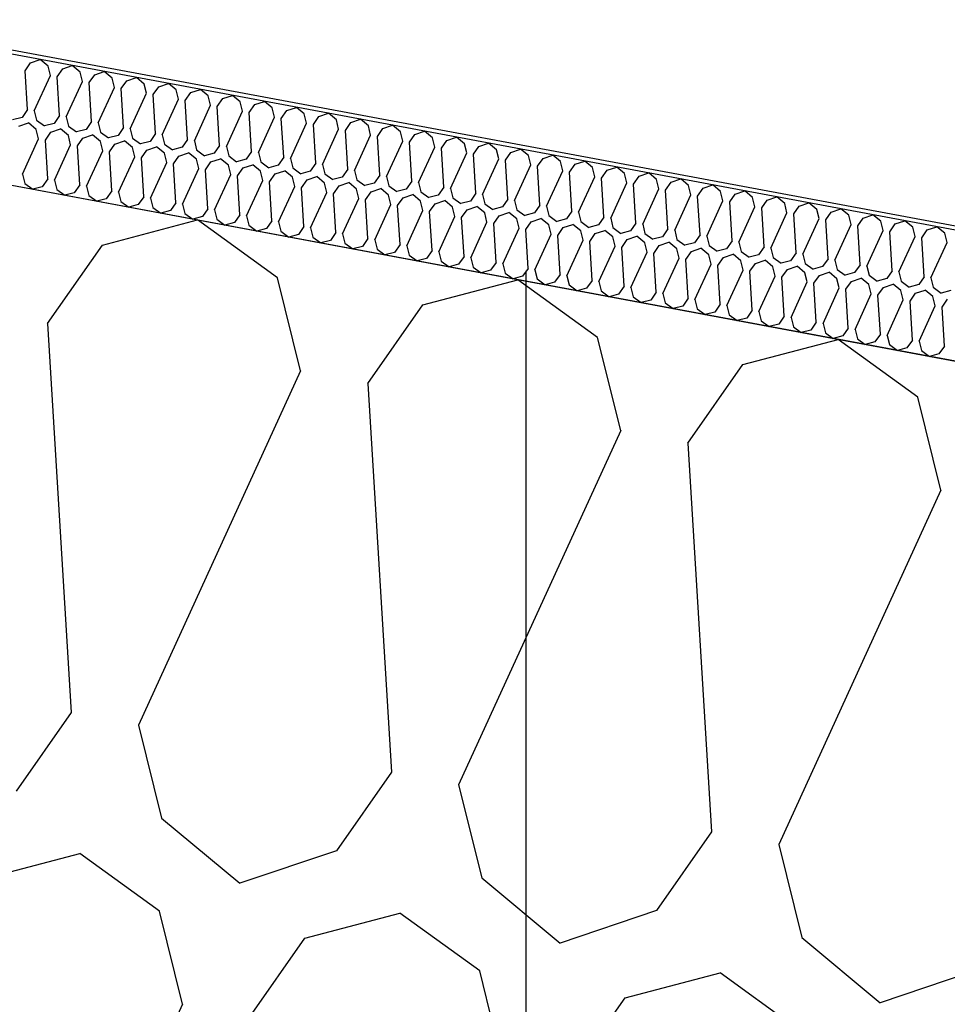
# Model space of a CAD drawing. Header units: millimetres. Extents: x -20520 to 12860, y -2780 to 10870.
# Tile 89 of 147: x -7218 to -7002, y 6999 to 7228. Entities that reach past the tile are written whole.
import ezdxf
from ezdxf.enums import TextEntityAlignment as Align

# ---------------------------------------------------------------- set-up
doc = ezdxf.new("R2010")
doc.units = ezdxf.units.MM
doc.header["$LTSCALE"] = 0.5
doc.header["$MEASUREMENT"] = 0
doc.linetypes.add('Akselinje', pattern=[1500, 1000, -200, 100, -200])
doc.linetypes.add('PLINE', pattern=[0])
for name, color, linetype in [('223- Bjelker (Skravur)(Nye konstruksjoner)', 7, 'Continuous'), ('262- Taktekking (Skravur)(Nye konstruksjoner)', 7, 'Continuous'), ('82-- Modullinjer(Nye konstruksjoner)', 7, 'Continuous'), ('858- Detaljer(Nye konstruksjoner)', 7, 'Continuous')]:
    doc.layers.add(name, color=color, linetype=linetype)
doc.styles.add('GENERATED_STYLE_1', font='arial.ttf')
doc.linetypes.add('Membran', pattern='A,0,[2,A-2607.160 Prinsippsnitt fløy F1.Shx,S=0.253968,R=0,X=0,Y=0],-32,0', length=32)

# ---------------------------------------------------------------- blocks, each defined once
blk = doc.blocks.new('*X26')
at = {"layer": '262- Taktekking (Skravur)(Nye konstruksjoner)', "linetype": 'PLINE'}
for p, q in [((-7216.62, 7216.5), (-7215.34, 7218.33)), ((-7215.34, 7218.33), (-7213.09, 7219.09)), ((-7211.27, 7217.57), (-7213.09, 7219.09)), ((-7210.73, 7215.41), (-7211.27, 7217.57)), ((-7207.88, 7216.94), (-7205.64, 7217.7)), ((-7203.81, 7216.18), (-7205.64, 7217.7)), ((-7216.07, 7207.45), (-7216.62, 7216.5)), ((-7214.51, 7207.16), (-7210.73, 7215.41)), ((-7209.17, 7215.11), (-7207.88, 7216.94)), ((-7208.61, 7206.06), (-7209.17, 7215.11)), ((-7203.27, 7214.02), (-7203.81, 7216.18)), ((-7201.71, 7213.72), (-7200.42, 7215.55)), ((-7200.42, 7215.55), (-7198.18, 7216.31)), ((-7196.35, 7214.79), (-7198.18, 7216.31)), ((-7207.05, 7205.77), (-7203.27, 7214.02)), ((-7201.15, 7204.67), (-7201.71, 7213.72)), ((-7195.81, 7212.63), (-7196.35, 7214.79)), ((-7194.25, 7212.34), (-7192.96, 7214.16)), ((-7192.96, 7214.16), (-7190.72, 7214.92)), ((-7188.89, 7213.4), (-7190.72, 7214.92)), ((-7188.35, 7211.24), (-7188.89, 7213.4)), ((-7185.51, 7212.77), (-7183.26, 7213.53)), ((-7181.43, 7212.02), (-7183.26, 7213.53)), ((-7199.59, 7204.38), (-7195.81, 7212.63)), ((-7193.69, 7203.28), (-7194.25, 7212.34)), ((-7192.13, 7202.99), (-7188.35, 7211.24)), ((-7186.79, 7210.95), (-7185.51, 7212.77)), ((-7186.23, 7201.89), (-7186.79, 7210.95)), ((-7180.89, 7209.85), (-7181.43, 7212.02)), ((-7179.33, 7209.56), (-7178.05, 7211.39)), ((-7178.05, 7211.39), (-7175.8, 7212.14)), ((-7173.97, 7210.63), (-7175.8, 7212.14)), ((-7173.43, 7208.46), (-7173.97, 7210.63)), ((-7170.59, 7210), (-7168.34, 7210.75)), ((-7166.51, 7209.24), (-7168.34, 7210.75)), ((-7184.67, 7201.6), (-7180.89, 7209.85)), ((-7178.78, 7200.5), (-7179.33, 7209.56)), ((-7177.21, 7200.21), (-7173.43, 7208.46)), ((-7171.87, 7208.17), (-7170.59, 7210)), ((-7165.97, 7207.07), (-7166.51, 7209.24)), ((-7164.41, 7206.78), (-7163.13, 7208.61)), ((-7163.13, 7208.61), (-7160.88, 7209.36)), ((-7159.05, 7207.85), (-7160.88, 7209.36)), ((-7216.07, 7207.45), (-7217.35, 7205.62)), ((-7214.51, 7207.16), (-7213.97, 7204.99)), ((-7208.61, 7206.06), (-7209.89, 7204.23)), ((-7171.32, 7199.11), (-7171.87, 7208.17)), ((-7169.75, 7198.82), (-7165.97, 7207.07)), ((-7163.86, 7197.73), (-7164.41, 7206.78)), ((-7158.52, 7205.68), (-7159.05, 7207.85)), ((-7156.95, 7205.39), (-7155.67, 7207.22)), ((-7155.67, 7207.22), (-7153.42, 7207.97)), ((-7151.59, 7206.46), (-7153.42, 7207.97)), ((-7151.06, 7204.29), (-7151.59, 7206.46)), ((-7148.21, 7205.83), (-7145.96, 7206.59)), ((-7144.13, 7205.07), (-7145.96, 7206.59)), ((-7217.35, 7205.62), (-7219.57, 7205.04)), ((-7218.09, 7203.59), (-7215.84, 7204.34)), ((-7214.02, 7202.83), (-7215.84, 7204.34)), ((-7213.97, 7204.99), (-7212.11, 7203.65)), ((-7209.89, 7204.23), (-7212.11, 7203.65)), ((-7207.05, 7205.77), (-7206.51, 7203.6)), ((-7201.15, 7204.67), (-7202.44, 7202.84)), ((-7199.59, 7204.38), (-7199.05, 7202.21)), ((-7162.29, 7197.43), (-7158.52, 7205.68)), ((-7156.4, 7196.34), (-7156.95, 7205.39)), ((-7154.83, 7196.04), (-7151.06, 7204.29)), ((-7149.49, 7204), (-7148.21, 7205.83)), ((-7148.94, 7194.95), (-7149.49, 7204)), ((-7143.6, 7202.9), (-7144.13, 7205.07)), ((-7142.03, 7202.61), (-7140.75, 7204.44)), ((-7140.75, 7204.44), (-7138.5, 7205.2)), ((-7136.67, 7203.68), (-7138.5, 7205.2)), ((-7136.14, 7201.51), (-7136.67, 7203.68)), ((-7133.29, 7203.05), (-7131.04, 7203.81)), ((-7129.21, 7202.29), (-7131.04, 7203.81)), ((-7213.48, 7200.66), (-7214.02, 7202.83)), ((-7211.91, 7200.37), (-7210.63, 7202.2)), ((-7210.63, 7202.2), (-7208.38, 7202.95)), ((-7206.56, 7201.44), (-7208.38, 7202.95)), ((-7206.02, 7199.27), (-7206.56, 7201.44)), ((-7206.51, 7203.6), (-7204.65, 7202.26)), ((-7202.44, 7202.84), (-7204.65, 7202.26)), ((-7203.17, 7200.81), (-7200.92, 7201.56)), ((-7199.1, 7200.05), (-7200.92, 7201.56)), ((-7199.05, 7202.21), (-7197.19, 7200.87)), ((-7194.98, 7201.45), (-7197.19, 7200.87)), ((-7193.69, 7203.28), (-7194.98, 7201.45)), ((-7192.13, 7202.99), (-7191.59, 7200.82)), ((-7186.23, 7201.89), (-7187.52, 7200.06)), ((-7184.67, 7201.6), (-7184.13, 7199.43)), ((-7147.37, 7194.65), (-7143.6, 7202.9)), ((-7141.48, 7193.56), (-7142.03, 7202.61)), ((-7139.91, 7193.27), (-7136.14, 7201.51)), ((-7134.57, 7201.22), (-7133.29, 7203.05)), ((-7128.68, 7200.12), (-7129.21, 7202.29)), ((-7127.11, 7199.83), (-7125.83, 7201.66)), ((-7125.83, 7201.66), (-7123.58, 7202.42)), ((-7121.75, 7200.9), (-7123.58, 7202.42)), ((-7217.25, 7192.41), (-7213.48, 7200.66)), ((-7211.36, 7191.31), (-7211.91, 7200.37)), ((-7209.79, 7191.02), (-7206.02, 7199.27)), ((-7204.45, 7198.98), (-7203.17, 7200.81)), ((-7198.56, 7197.88), (-7199.1, 7200.05)), ((-7196.99, 7197.59), (-7195.71, 7199.42)), ((-7195.71, 7199.42), (-7193.46, 7200.17)), ((-7191.64, 7198.66), (-7193.46, 7200.17)), ((-7191.59, 7200.82), (-7189.73, 7199.48)), ((-7187.52, 7200.06), (-7189.73, 7199.48)), ((-7184.13, 7199.43), (-7182.27, 7198.09)), ((-7178.78, 7200.5), (-7180.06, 7198.68)), ((-7177.21, 7200.21), (-7176.67, 7198.05)), ((-7171.32, 7199.11), (-7172.6, 7197.29)), ((-7134.02, 7192.17), (-7134.57, 7201.22)), ((-7132.45, 7191.88), (-7128.68, 7200.12)), ((-7126.56, 7190.78), (-7127.11, 7199.83)), ((-7121.22, 7198.73), (-7121.75, 7200.9)), ((-7119.65, 7198.44), (-7118.37, 7200.27)), ((-7118.37, 7200.27), (-7116.12, 7201.03)), ((-7114.29, 7199.51), (-7116.12, 7201.03)), ((-7113.76, 7197.35), (-7114.29, 7199.51)), ((-7110.91, 7198.88), (-7108.66, 7199.64)), ((-7106.83, 7198.12), (-7108.66, 7199.64)), ((-7203.9, 7189.93), (-7204.45, 7198.98)), ((-7202.33, 7189.63), (-7198.56, 7197.88)), ((-7196.44, 7188.54), (-7196.99, 7197.59)), ((-7191.1, 7196.49), (-7191.64, 7198.66)), ((-7189.53, 7196.2), (-7188.25, 7198.03)), ((-7188.25, 7198.03), (-7186, 7198.79)), ((-7184.18, 7197.27), (-7186, 7198.79)), ((-7183.64, 7195.1), (-7184.18, 7197.27)), ((-7180.06, 7198.68), (-7182.27, 7198.09)), ((-7180.79, 7196.64), (-7178.54, 7197.4)), ((-7176.72, 7195.88), (-7178.54, 7197.4)), ((-7176.67, 7198.05), (-7174.81, 7196.7)), ((-7172.6, 7197.29), (-7174.81, 7196.7)), ((-7169.75, 7198.82), (-7169.21, 7196.66)), ((-7163.86, 7197.73), (-7165.14, 7195.9)), ((-7162.29, 7197.43), (-7161.75, 7195.27)), ((-7124.99, 7190.49), (-7121.22, 7198.73)), ((-7119.1, 7189.39), (-7119.65, 7198.44)), ((-7117.53, 7189.1), (-7113.76, 7197.35)), ((-7112.19, 7197.05), (-7110.91, 7198.88)), ((-7111.64, 7188), (-7112.19, 7197.05)), ((-7106.3, 7195.96), (-7106.83, 7198.12)), ((-7104.73, 7195.66), (-7103.45, 7197.49)), ((-7103.45, 7197.49), (-7101.2, 7198.25)), ((-7099.38, 7196.73), (-7101.2, 7198.25)), ((-7095.99, 7196.1), (-7093.74, 7196.86)), ((-7091.92, 7195.34), (-7093.74, 7196.86)), ((-7194.87, 7188.24), (-7191.1, 7196.49)), ((-7188.98, 7187.15), (-7189.53, 7196.2)), ((-7187.41, 7186.85), (-7183.64, 7195.1)), ((-7182.07, 7194.81), (-7180.79, 7196.64)), ((-7181.52, 7185.76), (-7182.07, 7194.81)), ((-7176.18, 7193.71), (-7176.72, 7195.88)), ((-7174.61, 7193.42), (-7173.33, 7195.25)), ((-7173.33, 7195.25), (-7171.08, 7196.01)), ((-7169.26, 7194.49), (-7171.08, 7196.01)), ((-7168.72, 7192.32), (-7169.26, 7194.49)), ((-7169.21, 7196.66), (-7167.35, 7195.31)), ((-7165.14, 7195.9), (-7167.35, 7195.31)), ((-7165.87, 7193.86), (-7163.62, 7194.62)), ((-7161.8, 7193.1), (-7163.62, 7194.62)), ((-7161.75, 7195.27), (-7159.89, 7193.92)), ((-7157.68, 7194.51), (-7159.89, 7193.92)), ((-7156.4, 7196.34), (-7157.68, 7194.51)), ((-7154.83, 7196.04), (-7154.29, 7193.88)), ((-7148.94, 7194.95), (-7150.22, 7193.12)), ((-7147.37, 7194.65), (-7146.83, 7192.49)), ((-7110.07, 7187.71), (-7106.3, 7195.96)), ((-7104.18, 7186.61), (-7104.73, 7195.66)), ((-7102.61, 7186.32), (-7098.84, 7194.57)), ((-7098.84, 7194.57), (-7099.38, 7196.73)), ((-7097.27, 7194.27), (-7095.99, 7196.1)), ((-7091.38, 7193.18), (-7091.92, 7195.34)), ((-7089.81, 7192.89), (-7088.53, 7194.71)), ((-7088.53, 7194.71), (-7086.28, 7195.47)), ((-7084.46, 7193.95), (-7086.28, 7195.47)), ((-7217.25, 7192.41), (-7216.72, 7190.25)), ((-7179.95, 7185.47), (-7176.18, 7193.71)), ((-7174.06, 7184.37), (-7174.61, 7193.42)), ((-7172.49, 7184.08), (-7168.72, 7192.32)), ((-7167.15, 7192.03), (-7165.87, 7193.86)), ((-7161.26, 7190.93), (-7161.8, 7193.1)), ((-7159.69, 7190.64), (-7158.41, 7192.47)), ((-7158.41, 7192.47), (-7156.16, 7193.23)), ((-7154.34, 7191.71), (-7156.16, 7193.23)), ((-7154.29, 7193.88), (-7152.43, 7192.53)), ((-7150.22, 7193.12), (-7152.43, 7192.53)), ((-7146.83, 7192.49), (-7144.97, 7191.14)), ((-7141.48, 7193.56), (-7142.76, 7191.73)), ((-7139.91, 7193.27), (-7139.37, 7191.1)), ((-7096.72, 7185.22), (-7097.27, 7194.27)), ((-7095.15, 7184.93), (-7091.38, 7193.18)), ((-7089.26, 7183.83), (-7089.81, 7192.89)), ((-7083.92, 7191.79), (-7084.46, 7193.95)), ((-7082.35, 7191.5), (-7081.07, 7193.32)), ((-7081.07, 7193.32), (-7078.82, 7194.08)), ((-7077, 7192.57), (-7078.82, 7194.08)), ((-7076.46, 7190.4), (-7077, 7192.57)), ((-7073.61, 7191.94), (-7071.36, 7192.69)), ((-7069.54, 7191.18), (-7071.36, 7192.69)), ((-7216.72, 7190.25), (-7214.86, 7188.9)), ((-7211.36, 7191.31), (-7212.64, 7189.49)), ((-7209.79, 7191.02), (-7209.26, 7188.86)), ((-7203.9, 7189.93), (-7205.18, 7188.1)), ((-7166.6, 7182.98), (-7167.15, 7192.03)), ((-7165.04, 7182.69), (-7161.26, 7190.93)), ((-7159.14, 7181.59), (-7159.69, 7190.64)), ((-7153.8, 7189.55), (-7154.34, 7191.71)), ((-7152.23, 7189.25), (-7150.95, 7191.08)), ((-7150.95, 7191.08), (-7148.7, 7191.84)), ((-7146.88, 7190.32), (-7148.7, 7191.84)), ((-7146.34, 7188.16), (-7146.88, 7190.32)), ((-7142.76, 7191.73), (-7144.97, 7191.14)), ((-7143.49, 7189.69), (-7141.24, 7190.45)), ((-7139.42, 7188.93), (-7141.24, 7190.45)), ((-7139.37, 7191.1), (-7137.52, 7189.76)), ((-7135.3, 7190.34), (-7137.52, 7189.76)), ((-7134.02, 7192.17), (-7135.3, 7190.34)), ((-7132.45, 7191.88), (-7131.91, 7189.71)), ((-7126.56, 7190.78), (-7127.84, 7188.95)), ((-7124.99, 7190.49), (-7124.45, 7188.32)), ((-7087.69, 7183.54), (-7083.92, 7191.79)), ((-7081.8, 7182.44), (-7082.35, 7191.5)), ((-7080.23, 7182.15), (-7076.46, 7190.4)), ((-7074.89, 7190.11), (-7073.61, 7191.94)), ((-7074.34, 7181.05), (-7074.89, 7190.11)), ((-7069, 7189.01), (-7069.54, 7191.18)), ((-7067.43, 7188.72), (-7066.15, 7190.55)), ((-7066.15, 7190.55), (-7063.9, 7191.3)), ((-7062.08, 7189.79), (-7063.9, 7191.3)), ((-7058.69, 7189.16), (-7056.44, 7189.91)), ((-7054.62, 7188.4), (-7056.44, 7189.91)), ((-7212.64, 7189.49), (-7214.86, 7188.9)), ((-7209.26, 7188.86), (-7207.4, 7187.51)), ((-7205.18, 7188.1), (-7207.4, 7187.51)), ((-7202.33, 7189.63), (-7201.8, 7187.47)), ((-7196.44, 7188.54), (-7197.72, 7186.71)), ((-7194.87, 7188.24), (-7194.34, 7186.08)), ((-7157.58, 7181.3), (-7153.8, 7189.55)), ((-7151.68, 7180.2), (-7152.23, 7189.25)), ((-7150.12, 7179.91), (-7146.34, 7188.16)), ((-7144.77, 7187.86), (-7143.49, 7189.69)), ((-7144.22, 7178.81), (-7144.77, 7187.86)), ((-7138.88, 7186.77), (-7139.42, 7188.93)), ((-7137.32, 7186.47), (-7136.03, 7188.3)), ((-7136.03, 7188.3), (-7133.79, 7189.06)), ((-7131.96, 7187.54), (-7133.79, 7189.06)), ((-7131.91, 7189.71), (-7130.06, 7188.37)), ((-7127.84, 7188.95), (-7130.06, 7188.37)), ((-7128.57, 7186.91), (-7126.33, 7187.67)), ((-7124.5, 7186.15), (-7126.33, 7187.67)), ((-7124.45, 7188.32), (-7122.6, 7186.98)), ((-7119.1, 7189.39), (-7120.38, 7187.56)), ((-7117.53, 7189.1), (-7116.99, 7186.93)), ((-7111.64, 7188), (-7112.92, 7186.17)), ((-7110.07, 7187.71), (-7109.53, 7185.54)), ((-7072.77, 7180.76), (-7069, 7189.01)), ((-7066.88, 7179.66), (-7067.43, 7188.72)), ((-7065.31, 7179.37), (-7061.54, 7187.62)), ((-7061.54, 7187.62), (-7062.08, 7189.79)), ((-7059.97, 7187.33), (-7058.69, 7189.16)), ((-7054.08, 7186.23), (-7054.62, 7188.4)), ((-7052.51, 7185.94), (-7051.23, 7187.77)), ((-7051.23, 7187.77), (-7048.98, 7188.52)), ((-7047.16, 7187.01), (-7048.98, 7188.52)), ((-7201.8, 7187.47), (-7199.94, 7186.12)), ((-7197.72, 7186.71), (-7199.94, 7186.12)), ((-7194.34, 7186.08), (-7192.48, 7184.73)), ((-7190.26, 7185.32), (-7192.48, 7184.73)), ((-7188.98, 7187.15), (-7190.26, 7185.32)), ((-7187.41, 7186.85), (-7186.88, 7184.69)), ((-7181.52, 7185.76), (-7182.8, 7183.93)), ((-7179.95, 7185.47), (-7179.42, 7183.3)), ((-7142.66, 7178.52), (-7138.88, 7186.77)), ((-7136.76, 7177.42), (-7137.32, 7186.47)), ((-7135.2, 7177.13), (-7131.42, 7185.38)), ((-7131.42, 7185.38), (-7131.96, 7187.54)), ((-7129.86, 7185.09), (-7128.57, 7186.91)), ((-7123.96, 7183.99), (-7124.5, 7186.15)), ((-7120.38, 7187.56), (-7122.6, 7186.98)), ((-7122.4, 7183.7), (-7121.11, 7185.52)), ((-7121.11, 7185.52), (-7118.87, 7186.28)), ((-7117.04, 7184.77), (-7118.87, 7186.28)), ((-7116.99, 7186.93), (-7115.14, 7185.59)), ((-7112.92, 7186.17), (-7115.14, 7185.59)), ((-7109.53, 7185.54), (-7107.68, 7184.2)), ((-7104.18, 7186.61), (-7105.46, 7184.78)), ((-7102.61, 7186.32), (-7102.07, 7184.15)), ((-7059.42, 7178.28), (-7059.97, 7187.33)), ((-7057.85, 7177.98), (-7054.08, 7186.23)), ((-7051.96, 7176.89), (-7052.51, 7185.94)), ((-7046.62, 7184.84), (-7047.16, 7187.01)), ((-7045.05, 7184.55), (-7043.77, 7186.38)), ((-7043.77, 7186.38), (-7041.52, 7187.14)), ((-7039.7, 7185.62), (-7041.52, 7187.14)), ((-7039.16, 7183.45), (-7039.7, 7185.62)), ((-7036.31, 7184.99), (-7034.06, 7185.75)), ((-7032.24, 7184.23), (-7034.06, 7185.75)), ((-7186.88, 7184.69), (-7185.02, 7183.34)), ((-7182.8, 7183.93), (-7185.02, 7183.34)), ((-7179.42, 7183.3), (-7177.56, 7181.96)), ((-7174.06, 7184.37), (-7175.34, 7182.54)), ((-7172.49, 7184.08), (-7171.96, 7181.91)), ((-7129.3, 7176.03), (-7129.86, 7185.09)), ((-7127.74, 7175.74), (-7123.96, 7183.99)), ((-7121.84, 7174.64), (-7122.4, 7183.7)), ((-7116.5, 7182.6), (-7117.04, 7184.77)), ((-7114.94, 7182.31), (-7113.66, 7184.14)), ((-7113.66, 7184.14), (-7111.41, 7184.89)), ((-7109.58, 7183.38), (-7111.41, 7184.89)), ((-7109.04, 7181.21), (-7109.58, 7183.38)), ((-7105.46, 7184.78), (-7107.68, 7184.2)), ((-7106.2, 7182.75), (-7103.95, 7183.5)), ((-7102.12, 7181.99), (-7103.95, 7183.5)), ((-7102.07, 7184.15), (-7100.22, 7182.81)), ((-7098, 7183.39), (-7100.22, 7182.81)), ((-7096.72, 7185.22), (-7098, 7183.39)), ((-7095.15, 7184.93), (-7094.61, 7182.76)), ((-7089.26, 7183.83), (-7090.54, 7182)), ((-7087.69, 7183.54), (-7087.16, 7181.37)), ((-7050.39, 7176.59), (-7046.62, 7184.84)), ((-7044.5, 7175.5), (-7045.05, 7184.55)), ((-7042.93, 7175.2), (-7039.16, 7183.45)), ((-7037.59, 7183.16), (-7036.31, 7184.99)), ((-7037.04, 7174.11), (-7037.59, 7183.16)), ((-7031.7, 7182.06), (-7032.24, 7184.23)), ((-7030.13, 7181.77), (-7028.85, 7183.6)), ((-7028.85, 7183.6), (-7026.6, 7184.36)), ((-7024.78, 7182.84), (-7026.6, 7184.36)), ((-7175.34, 7182.54), (-7177.56, 7181.96)), ((-7171.96, 7181.91), (-7170.1, 7180.57)), ((-7167.88, 7181.15), (-7170.1, 7180.57)), ((-7166.6, 7182.98), (-7167.88, 7181.15)), ((-7165.04, 7182.69), (-7164.5, 7180.52)), ((-7159.14, 7181.59), (-7160.42, 7179.76)), ((-7157.58, 7181.3), (-7157.04, 7179.13)), ((-7120.28, 7174.35), (-7116.5, 7182.6)), ((-7114.38, 7173.25), (-7114.94, 7182.31)), ((-7112.82, 7172.96), (-7109.04, 7181.21)), ((-7107.48, 7180.92), (-7106.2, 7182.75)), ((-7106.93, 7171.86), (-7107.48, 7180.92)), ((-7101.58, 7179.82), (-7102.12, 7181.99)), ((-7100.02, 7179.53), (-7098.74, 7181.36)), ((-7098.74, 7181.36), (-7096.49, 7182.11)), ((-7094.66, 7180.6), (-7096.49, 7182.11)), ((-7094.61, 7182.76), (-7092.76, 7181.42)), ((-7090.54, 7182), (-7092.76, 7181.42)), ((-7091.28, 7179.97), (-7089.03, 7180.72)), ((-7087.2, 7179.21), (-7089.03, 7180.72)), ((-7087.16, 7181.37), (-7085.3, 7180.03)), ((-7081.8, 7182.44), (-7083.08, 7180.61)), ((-7080.23, 7182.15), (-7079.7, 7179.98)), ((-7074.34, 7181.05), (-7075.62, 7179.23)), ((-7072.77, 7180.76), (-7072.24, 7178.59)), ((-7035.47, 7173.82), (-7031.7, 7182.06)), ((-7029.58, 7172.72), (-7030.13, 7181.77)), ((-7024.24, 7180.67), (-7024.78, 7182.84)), ((-7022.67, 7180.38), (-7021.39, 7182.21)), ((-7021.39, 7182.21), (-7019.14, 7182.97)), ((-7017.32, 7181.45), (-7019.14, 7182.97)), ((-7016.78, 7179.28), (-7017.32, 7181.45)), ((-7015.21, 7178.99), (-7013.93, 7180.82)), ((-7013.93, 7180.82), (-7011.68, 7181.58)), ((-7009.86, 7180.06), (-7011.68, 7181.58)), ((-7164.5, 7180.52), (-7162.64, 7179.18)), ((-7160.42, 7179.76), (-7162.64, 7179.18)), ((-7157.04, 7179.13), (-7155.18, 7177.79)), ((-7151.68, 7180.2), (-7152.96, 7178.37)), ((-7150.12, 7179.91), (-7149.58, 7177.74)), ((-7144.22, 7178.81), (-7145.5, 7176.98)), ((-7142.66, 7178.52), (-7142.12, 7176.35)), ((-7105.36, 7171.57), (-7101.58, 7179.82)), ((-7099.47, 7170.48), (-7100.02, 7179.53)), ((-7097.9, 7170.18), (-7094.12, 7178.43)), ((-7094.12, 7178.43), (-7094.66, 7180.6)), ((-7092.56, 7178.14), (-7091.28, 7179.97)), ((-7086.67, 7177.04), (-7087.2, 7179.21)), ((-7083.08, 7180.61), (-7085.3, 7180.03)), ((-7085.1, 7176.75), (-7083.82, 7178.58)), ((-7083.82, 7178.58), (-7081.57, 7179.34)), ((-7079.74, 7177.82), (-7081.57, 7179.34)), ((-7079.7, 7179.98), (-7077.84, 7178.64)), ((-7075.62, 7179.23), (-7077.84, 7178.64)), ((-7072.24, 7178.59), (-7070.38, 7177.25)), ((-7066.88, 7179.66), (-7068.16, 7177.84)), ((-7065.31, 7179.37), (-7064.78, 7177.21)), ((-7028.02, 7172.43), (-7024.24, 7180.67)), ((-7022.12, 7171.33), (-7022.67, 7180.38)), ((-7020.56, 7171.04), (-7016.78, 7179.28)), ((-7014.66, 7169.94), (-7015.21, 7178.99)), ((-7009.32, 7177.89), (-7009.86, 7180.06)), ((-7007.76, 7177.6), (-7006.47, 7179.43)), ((-7006.47, 7179.43), (-7004.23, 7180.19)), ((-7002.4, 7178.67), (-7004.23, 7180.19)), ((-7001.86, 7176.51), (-7002.4, 7178.67)), ((-7152.96, 7178.37), (-7155.18, 7177.79)), ((-7149.58, 7177.74), (-7147.72, 7176.4)), ((-7145.5, 7176.98), (-7147.72, 7176.4)), ((-7142.12, 7176.35), (-7140.26, 7175.01)), ((-7136.76, 7177.42), (-7138.04, 7175.59)), ((-7135.2, 7177.13), (-7134.66, 7174.96)), ((-7092.01, 7169.09), (-7092.56, 7178.14)), ((-7090.44, 7168.79), (-7086.67, 7177.04)), ((-7084.55, 7167.7), (-7085.1, 7176.75)), ((-7079.21, 7175.65), (-7079.74, 7177.82)), ((-7077.64, 7175.36), (-7076.36, 7177.19)), ((-7076.36, 7177.19), (-7074.11, 7177.95)), ((-7072.28, 7176.43), (-7074.11, 7177.95)), ((-7071.75, 7174.26), (-7072.28, 7176.43)), ((-7068.16, 7177.84), (-7070.38, 7177.25)), ((-7068.9, 7175.8), (-7066.65, 7176.56)), ((-7064.82, 7175.04), (-7066.65, 7176.56)), ((-7064.78, 7177.21), (-7062.92, 7175.86)), ((-7060.7, 7176.45), (-7062.92, 7175.86)), ((-7059.42, 7178.28), (-7060.7, 7176.45)), ((-7057.85, 7177.98), (-7057.32, 7175.82)), ((-7051.96, 7176.89), (-7053.24, 7175.06)), ((-7050.39, 7176.59), (-7049.86, 7174.43)), ((-7013.1, 7169.65), (-7009.32, 7177.89)), ((-7007.2, 7168.55), (-7007.76, 7177.6)), ((-7005.64, 7168.26), (-7001.86, 7176.51)), ((-7138.04, 7175.59), (-7140.26, 7175.01)), ((-7134.66, 7174.96), (-7132.8, 7173.62)), ((-7130.59, 7174.2), (-7132.8, 7173.62)), ((-7129.3, 7176.03), (-7130.59, 7174.2)), ((-7127.74, 7175.74), (-7127.2, 7173.57)), ((-7121.84, 7174.64), (-7123.13, 7172.81)), ((-7120.28, 7174.35), (-7119.74, 7172.18)), ((-7082.98, 7167.4), (-7079.21, 7175.65)), ((-7077.09, 7166.31), (-7077.64, 7175.36)), ((-7075.52, 7166.02), (-7071.75, 7174.26)), ((-7070.18, 7173.97), (-7068.9, 7175.8)), ((-7069.63, 7164.92), (-7070.18, 7173.97)), ((-7064.29, 7172.87), (-7064.82, 7175.04)), ((-7062.72, 7172.58), (-7061.44, 7174.41)), ((-7061.44, 7174.41), (-7059.19, 7175.17)), ((-7057.36, 7173.65), (-7059.19, 7175.17)), ((-7057.32, 7175.82), (-7055.46, 7174.47)), ((-7053.24, 7175.06), (-7055.46, 7174.47)), ((-7049.86, 7174.43), (-7048, 7173.08)), ((-7044.5, 7175.5), (-7045.78, 7173.67)), ((-7042.93, 7175.2), (-7042.4, 7173.04)), ((-7037.04, 7174.11), (-7038.32, 7172.28)), ((-7127.2, 7173.57), (-7125.34, 7172.23)), ((-7123.13, 7172.81), (-7125.34, 7172.23)), ((-7119.74, 7172.18), (-7117.88, 7170.84)), ((-7114.38, 7173.25), (-7115.67, 7171.43)), ((-7112.82, 7172.96), (-7112.28, 7170.79)), ((-7106.93, 7171.86), (-7108.21, 7170.04)), ((-7105.36, 7171.57), (-7104.82, 7169.41)), ((-7068.06, 7164.63), (-7064.29, 7172.87)), ((-7062.17, 7163.53), (-7062.72, 7172.58)), ((-7056.83, 7171.48), (-7057.36, 7173.65)), ((-7055.26, 7171.19), (-7053.98, 7173.02)), ((-7053.98, 7173.02), (-7051.73, 7173.78)), ((-7049.9, 7172.26), (-7051.73, 7173.78)), ((-7049.37, 7170.1), (-7049.9, 7172.26)), ((-7045.78, 7173.67), (-7048, 7173.08)), ((-7047.8, 7169.8), (-7046.52, 7171.63)), ((-7046.52, 7171.63), (-7044.27, 7172.39)), ((-7042.44, 7170.87), (-7044.27, 7172.39)), ((-7042.4, 7173.04), (-7040.54, 7171.69)), ((-7038.32, 7172.28), (-7040.54, 7171.69)), ((-7035.47, 7173.82), (-7034.94, 7171.65)), ((-7034.94, 7171.65), (-7033.08, 7170.3)), ((-7029.58, 7172.72), (-7030.86, 7170.89)), ((-7028.02, 7172.43), (-7027.48, 7170.26)), ((-7115.67, 7171.43), (-7117.88, 7170.84)), ((-7112.28, 7170.79), (-7110.42, 7169.45)), ((-7108.21, 7170.04), (-7110.42, 7169.45)), ((-7104.82, 7169.41), (-7102.96, 7168.06)), ((-7099.47, 7170.48), (-7100.75, 7168.65)), ((-7097.9, 7170.18), (-7097.36, 7168.02)), ((-7060.6, 7163.24), (-7056.83, 7171.48)), ((-7054.71, 7162.14), (-7055.26, 7171.19)), ((-7053.14, 7161.85), (-7049.37, 7170.1)), ((-7047.25, 7160.75), (-7047.8, 7169.8)), ((-7041.91, 7168.71), (-7042.44, 7170.87)), ((-7040.34, 7168.41), (-7039.06, 7170.24)), ((-7039.06, 7170.24), (-7036.81, 7171)), ((-7034.98, 7169.48), (-7036.81, 7171)), ((-7034.45, 7167.32), (-7034.98, 7169.48)), ((-7030.86, 7170.89), (-7033.08, 7170.3)), ((-7031.6, 7168.85), (-7029.35, 7169.61)), ((-7027.53, 7168.09), (-7029.35, 7169.61)), ((-7027.48, 7170.26), (-7025.62, 7168.92)), ((-7023.4, 7169.5), (-7025.62, 7168.92)), ((-7022.12, 7171.33), (-7023.4, 7169.5)), ((-7020.56, 7171.04), (-7020.02, 7168.87)), ((-7014.66, 7169.94), (-7015.94, 7168.11)), ((-7013.1, 7169.65), (-7012.56, 7167.48)), ((-7100.75, 7168.65), (-7102.96, 7168.06)), ((-7097.36, 7168.02), (-7095.5, 7166.67)), ((-7093.29, 7167.26), (-7095.5, 7166.67)), ((-7092.01, 7169.09), (-7093.29, 7167.26)), ((-7090.44, 7168.79), (-7089.9, 7166.63)), ((-7084.55, 7167.7), (-7085.83, 7165.87)), ((-7082.98, 7167.4), (-7082.44, 7165.24)), ((-7045.68, 7160.46), (-7041.91, 7168.71)), ((-7039.79, 7159.36), (-7040.34, 7168.41)), ((-7038.22, 7159.07), (-7034.45, 7167.32)), ((-7032.88, 7167.02), (-7031.6, 7168.85)), ((-7032.33, 7157.97), (-7032.88, 7167.02)), ((-7026.99, 7165.93), (-7027.53, 7168.09)), ((-7025.42, 7165.64), (-7024.14, 7167.46)), ((-7024.14, 7167.46), (-7021.89, 7168.22)), ((-7020.07, 7166.7), (-7021.89, 7168.22)), ((-7020.02, 7168.87), (-7018.16, 7167.53)), ((-7015.94, 7168.11), (-7018.16, 7167.53)), ((-7012.56, 7167.48), (-7010.7, 7166.14)), ((-7007.2, 7168.55), (-7008.48, 7166.72)), ((-7005.64, 7168.26), (-7005.1, 7166.09)), ((-7089.9, 7166.63), (-7088.04, 7165.28)), ((-7085.83, 7165.87), (-7088.04, 7165.28)), ((-7082.44, 7165.24), (-7080.58, 7163.89)), ((-7077.09, 7166.31), (-7078.37, 7164.48)), ((-7075.52, 7166.02), (-7074.98, 7163.85)), ((-7069.63, 7164.92), (-7070.91, 7163.09)), ((-7030.76, 7157.68), (-7026.99, 7165.93)), ((-7024.87, 7156.58), (-7025.42, 7165.64)), ((-7019.53, 7164.54), (-7020.07, 7166.7)), ((-7017.96, 7164.25), (-7016.68, 7166.07)), ((-7016.68, 7166.07), (-7014.43, 7166.83)), ((-7012.61, 7165.32), (-7014.43, 7166.83)), ((-7012.07, 7163.15), (-7012.61, 7165.32)), ((-7008.48, 7166.72), (-7010.7, 7166.14)), ((-7010.5, 7162.86), (-7009.22, 7164.68)), ((-7009.22, 7164.68), (-7006.97, 7165.44)), ((-7005.15, 7163.93), (-7006.97, 7165.44)), ((-7005.1, 7166.09), (-7003.24, 7164.75)), ((-7001.03, 7165.33), (-7003.24, 7164.75)), ((-7078.37, 7164.48), (-7080.58, 7163.89)), ((-7074.98, 7163.85), (-7073.12, 7162.51)), ((-7070.91, 7163.09), (-7073.12, 7162.51)), ((-7068.06, 7164.63), (-7067.52, 7162.46)), ((-7067.52, 7162.46), (-7065.67, 7161.12)), ((-7062.17, 7163.53), (-7063.45, 7161.7)), ((-7060.6, 7163.24), (-7060.06, 7161.07)), ((-7023.3, 7156.29), (-7019.53, 7164.54)), ((-7017.41, 7155.19), (-7017.96, 7164.25)), ((-7015.84, 7154.9), (-7012.07, 7163.15)), ((-7009.95, 7153.8), (-7010.5, 7162.86)), ((-7004.61, 7161.76), (-7005.15, 7163.93)), ((-7003.04, 7161.47), (-7001.76, 7163.3)), ((-7063.45, 7161.7), (-7065.67, 7161.12)), ((-7060.06, 7161.07), (-7058.21, 7159.73)), ((-7055.99, 7160.31), (-7058.21, 7159.73)), ((-7054.71, 7162.14), (-7055.99, 7160.31)), ((-7053.14, 7161.85), (-7052.6, 7159.68)), ((-7047.25, 7160.75), (-7048.53, 7158.92)), ((-7045.68, 7160.46), (-7045.14, 7158.29)), ((-7008.38, 7153.51), (-7004.61, 7161.76)), ((-7002.49, 7152.41), (-7003.04, 7161.47)), ((-7052.6, 7159.68), (-7050.75, 7158.34)), ((-7048.53, 7158.92), (-7050.75, 7158.34)), ((-7045.14, 7158.29), (-7043.29, 7156.95)), ((-7039.79, 7159.36), (-7041.07, 7157.53)), ((-7038.22, 7159.07), (-7037.68, 7156.9)), ((-7032.33, 7157.97), (-7033.61, 7156.14)), ((-7041.07, 7157.53), (-7043.29, 7156.95)), ((-7037.68, 7156.9), (-7035.83, 7155.56)), ((-7033.61, 7156.14), (-7035.83, 7155.56)), ((-7030.76, 7157.68), (-7030.22, 7155.51)), ((-7030.22, 7155.51), (-7028.37, 7154.17)), ((-7024.87, 7156.58), (-7026.15, 7154.75)), ((-7023.3, 7156.29), (-7022.77, 7154.12)), ((-7026.15, 7154.75), (-7028.37, 7154.17)), ((-7022.77, 7154.12), (-7020.91, 7152.78)), ((-7018.69, 7153.36), (-7020.91, 7152.78)), ((-7017.41, 7155.19), (-7018.69, 7153.36)), ((-7015.84, 7154.9), (-7015.31, 7152.73)), ((-7009.95, 7153.8), (-7011.23, 7151.98)), ((-7008.38, 7153.51), (-7007.85, 7151.34)), ((-7015.31, 7152.73), (-7013.45, 7151.39)), ((-7011.23, 7151.98), (-7013.45, 7151.39)), ((-7007.85, 7151.34), (-7005.99, 7150)), ((-7002.49, 7152.41), (-7003.77, 7150.59)), ((-7003.77, 7150.59), (-7005.99, 7150))]:
    blk.add_line(p, q, dxfattribs=at)
blk = doc.blocks.new('*X27')
at = {"layer": '223- Bjelker (Skravur)(Nye konstruksjoner)', "linetype": 'PLINE'}
for p, q in [((-7198.61, 7175.9), (-7176.44, 7181.75)), ((-7157.87, 7168.31), (-7176.44, 7181.75)), ((-7211.42, 7157.62), (-7198.61, 7175.9)), ((-7152.5, 7146.64), (-7157.87, 7168.31)), ((-7124.02, 7162.01), (-7101.85, 7167.85)), ((-7083.27, 7154.42), (-7101.85, 7167.85)), ((-7136.83, 7143.72), (-7124.02, 7162.01)), ((-7211.42, 7157.62), (-7205.91, 7067.09)), ((-7077.9, 7132.75), (-7083.27, 7154.42)), ((-7049.42, 7148.11), (-7027.25, 7153.96)), ((-7008.68, 7140.53), (-7027.25, 7153.96)), ((-7152.5, 7146.64), (-7190.23, 7064.17)), ((-7062.23, 7129.83), (-7049.42, 7148.11)), ((-7136.83, 7143.72), (-7131.31, 7053.19)), ((-7003.31, 7118.86), (-7008.68, 7140.53)), ((-7077.9, 7132.75), (-7115.64, 7050.28)), ((-7062.23, 7129.83), (-7056.71, 7039.3)), ((-7003.31, 7118.86), (-7041.04, 7036.38)), ((-7205.91, 7067.09), (-7218.72, 7048.8)), ((-7190.23, 7064.17), (-7184.86, 7042.5)), ((-7131.31, 7053.19), (-7144.12, 7034.91)), ((-7115.64, 7050.28), (-7110.27, 7028.61)), ((-7184.86, 7042.5), (-7166.61, 7027.34)), ((-7056.71, 7039.3), (-7069.53, 7021.02)), ((-7041.04, 7036.38), (-7035.67, 7014.71)), ((-7226.08, 7028.44), (-7203.91, 7034.28)), ((-7185.33, 7020.85), (-7203.91, 7034.28)), ((-7144.12, 7034.91), (-7166.61, 7027.34)), ((-7110.27, 7028.61), (-7092.01, 7013.44)), ((-7179.96, 6999.18), (-7185.33, 7020.85)), ((-7151.48, 7014.54), (-7129.31, 7020.39)), ((-7110.74, 7006.96), (-7129.31, 7020.39)), ((-7069.53, 7021.02), (-7092.01, 7013.44)), ((-7164.29, 6996.26), (-7151.48, 7014.54)), ((-7035.67, 7014.71), (-7017.42, 6999.55)), ((-7105.37, 6985.29), (-7110.74, 7006.96)), ((-6994.93, 7007.13), (-7017.42, 6999.55)), ((-7076.88, 7000.65), (-7054.72, 7006.5)), ((-7036.14, 6993.06), (-7054.72, 7006.5)), ((-7089.69, 6982.37), (-7076.88, 7000.65)), ((-7179.96, 6999.18), (-7217.7, 6916.7))]:
    blk.add_line(p, q, dxfattribs=at)
blk = doc.blocks.new('Standard grid marker[3]', base_point=(-7100, 10369.94))
at = {"layer": '82-- Modullinjer(Nye konstruksjoner)', "linetype": 'Akselinje'}
blk.add_line((-7100, 10169.94), (-7100, -2080.08), dxfattribs=at)
at = {"layer": '82-- Modullinjer(Nye konstruksjoner)', "style": 'GENERATED_STYLE_1'}
for tag, p in [('AC_MarkerText_1_0', (-7100, 10707.44)), ('AC_MarkerText_1_1', (-7100, -2442.58))]:
    blk.add_attdef(tag, text='', height=175, rotation=360, dxfattribs=at).set_placement(p, align=Align.TOP_CENTER)

msp = doc.modelspace()

# ---------------------------------------------------------------- linework, layer by layer
at = {"layer": '223- Bjelker (Skravur)(Nye konstruksjoner)', "linetype": 'PLINE', "flags": 128}
msp.add_lwpolyline([(-12900, 7942.55), (-6445.74, 6740.5), (-6445.74, 7045.66), (-12900, 8247.71)], close=True, dxfattribs=at)
at = {"layer": '262- Taktekking (Skravur)(Nye konstruksjoner)', "linetype": 'PLINE', "flags": 128}
msp.add_lwpolyline([(-12880, 8243.99), (-6225.74, 7004.69), (-6225.74, 7035.2), (-12880, 8274.5)], close=True, dxfattribs=at)
at = {"layer": '858- Detaljer(Nye konstruksjoner)', "linetype": 'Membran'}
msp.add_lwpolyline([(-13179, 8522.78), (-13179, 8579.38), (-12879, 8541.5), (-12879, 8275.33), (-6224.74, 7036.03), (-6224.74, 6860.37), (-729, 6722.98), (-729, 6653), (-231, 6653), (-231, 6950)], dxfattribs=at)

# ---------------------------------------------------------------- block references
at = {"layer": '223- Bjelker (Skravur)(Nye konstruksjoner)', "linetype": 'PLINE'}
msp.add_blockref('*X27', (0, 0), dxfattribs=at)
at = {"layer": '262- Taktekking (Skravur)(Nye konstruksjoner)', "linetype": 'PLINE'}
msp.add_blockref('*X26', (0, 0), dxfattribs=at)
at = {"layer": '82-- Modullinjer(Nye konstruksjoner)', "linetype": 'PLINE'}
msp.add_blockref('Standard grid marker[3]', (-7100, 10369.94), dxfattribs=at)

doc.saveas('drawing.dxf')
